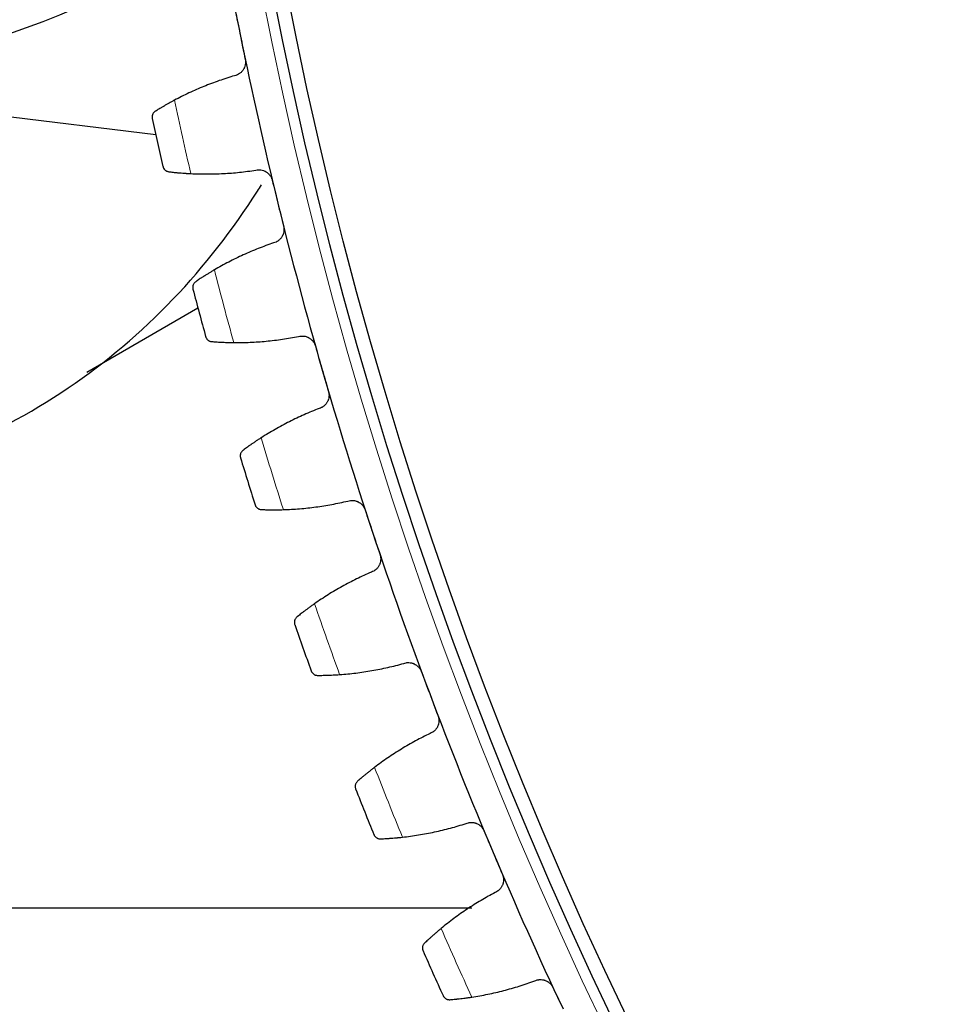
# Model space of a CAD drawing. Header units: inches. Extents: x 0 to 20790, y -12 to 14700.
# Tile 226 of 256: x 9331 to 9463, y 3419 to 3562. Entities that reach past the tile are written whole.
import ezdxf

# ---------------------------------------------------------------- set-up
doc = ezdxf.new("R2010")
doc.units = ezdxf.units.IN
doc.layers.add('1', color=7, linetype='Continuous', true_color=0xffffff)
doc.layers.add('254', color=7, linetype='Continuous', true_color=0xffffff)
doc.styles.add('latin_extended', font='simplex.shx')
doc.dimstyles.get("Standard").update_dxf_attribs({"dimtxt": 0.18, "dimasz": 0.18, "dimexe": 0.18, "dimexo": 0.0625, "dimgap": 0.09, "dimtad": 0, "dimtih": 1, "dimtoh": 1, "dimdec": 4, "dimzin": 0, "dimdsep": 46, "dimtxsty": 'Standard', "dimcen": 0.09, "dimadec": 0, "dimazin": 0, "dimtfac": 1, "dimtdec": 4, "dimtofl": 0, "dimtmove": 0, "dimatfit": 3, "dimfxl": 1, "dimtolj": 1, "dimtzin": 0, "dimarcsym": 0})

# ---------------------------------------------------------------- blocks, each defined once
blk = doc.blocks.new('_U8')
at = {"layer": '254', "color": 3, "linetype": 'Continuous', "lineweight": 13, "transparency": 16777216}
for p, q in [((9936.19, 3683), (8492.69, 3683)), ((8527.69, 3560.5), (8527.69, 2652.5)), ((9936.19, 2530), (8492.69, 2530))]:
    blk.add_line(p, q, dxfattribs=at)
at = {"layer": '254', "color": 3, "transparency": 16777216}
for points in [[(8548.1, 3560.5), (8507.27, 3560.5), (8527.69, 3683)], [(8507.27, 2652.5), (8548.1, 2652.5), (8527.69, 2530)]]:
    blk.add_solid(points, dxfattribs=at)
at = {"layer": 'Defpoints', "color": 0, "transparency": 16777216}
for p in [(9971.19, 3683), (8527.69, 2530), (9971.19, 2530)]:
    blk.add_point(p, dxfattribs=at)
at = {"layer": '254', "color": 2, "lineweight": 13, "transparency": 16777216, "insert": (8343.94, 2807.93), "char_height": 122.5, "attachment_point": 1, "rotation": 90, "style": 'latin_extended'}
blk.add_mtext('\\A1;1153', dxfattribs=at)

msp = doc.modelspace()

# ---------------------------------------------------------------- linework, layer by layer
at = {"layer": '1', "color": 2, "linetype": 'Continuous', "lineweight": 25}
for p, q in [((9286.986, 3553), (9350.277, 3545.282)), ((9340.276, 3510.811), (9356.396, 3520.117)), ((9396.132, 3433), (9296.186, 3433))]:
    msp.add_line(p, q, dxfattribs=at)
at = {"layer": '1', "color": 110, "linetype": 'Continuous', "lineweight": 13}
msp.add_circle((9971.186, 3683), 616.6, dxfattribs=at)
at = {"layer": '1', "color": 2, "linetype": 'Continuous', "lineweight": 25}
for radius in [615, 613]:
    msp.add_circle((9971.186, 3683), radius, dxfattribs=at)
for centre, radius, start, end in [((9287.086, 3683), 130, 81.61313, 296.87062), ((9971.186, 3683), 621, 189.171975, 191.464968), ((9971.186, 3683), 621, 191.464968, 193.757962), ((9971.186, 3683), 636, 192.29054, 192.93239), ((9971.186, 3683), 621, 193.757962, 196.050955), ((9971.186, 3683), 636, 194.583533, 195.225384), ((9971.186, 3683), 621, 196.050955, 198.343949), ((9971.186, 3683), 636, 196.876527, 197.518378), ((9971.186, 3683), 621, 198.343949, 200.636943), ((9971.186, 3683), 636, 199.169521, 199.811371), ((9971.186, 3683), 621, 200.636943, 202.929936), ((9971.186, 3683), 636, 201.462514, 202.104365), ((9971.186, 3683), 621, 202.929936, 205.22293), ((9971.186, 3683), 636, 203.755508, 204.397358)]:
    msp.add_arc(centre, radius, start, end, dxfattribs=at)
at = {"layer": '1', "color": 110, "linetype": 'Continuous', "lineweight": 13}
for start, end in [(192.117104, 193.105826), (194.410098, 195.398819), (196.703092, 197.691813), (198.996085, 199.984806), (201.289079, 202.2778), (203.582073, 204.570794)]:
    msp.add_arc((9971.186, 3683), 632.294, start, end, dxfattribs=at)
at = {"layer": '1', "color": 2, "linetype": 'Continuous', "lineweight": 25}
for points in [[(9361.894, 3562.933), (9362.122, 3561.81), (9362.349, 3560.688), (9362.577, 3559.565)], [(9362.577, 3559.565), (9362.805, 3558.442), (9363.033, 3557.319), (9363.26, 3556.197)], [(9361.715, 3553.843), (9360.957, 3553.62), (9359.457, 3553.137), (9357.252, 3552.3), (9355.089, 3551.353), (9353.678, 3550.647), (9352.979, 3550.275)], [(9355.361, 3539.627), (9356.152, 3539.589), (9357.73, 3539.552), (9360.089, 3539.616), (9362.441, 3539.8), (9364.004, 3540.002), (9364.784, 3540.123)], [(9367.186, 3538.652), (9367.458, 3537.539), (9367.731, 3536.426), (9368.003, 3535.314)], [(9368.003, 3535.314), (9368.276, 3534.201), (9368.548, 3533.088), (9368.82, 3531.975)], [(9367.37, 3529.561), (9366.623, 3529.308), (9365.143, 3528.766), (9362.972, 3527.842), (9360.85, 3526.809), (9359.467, 3526.047), (9358.784, 3525.647)], [(9361.591, 3515.103), (9362.382, 3515.096), (9363.96, 3515.122), (9366.316, 3515.281), (9368.658, 3515.559), (9370.212, 3515.823), (9370.986, 3515.975)], [(9373.445, 3514.602), (9373.761, 3513.501), (9374.078, 3512.4), (9374.395, 3511.299)], [(9374.395, 3511.299), (9374.712, 3510.198), (9375.028, 3509.097), (9375.345, 3507.996)], [(9373.993, 3505.526), (9373.256, 3505.243), (9371.799, 3504.641), (9369.667, 3503.632), (9367.588, 3502.514), (9366.237, 3501.698), (9365.57, 3501.271)], [(9368.796, 3490.848), (9369.587, 3490.873), (9371.163, 3490.962), (9373.51, 3491.215), (9375.84, 3491.586), (9377.382, 3491.912), (9378.15, 3492.095)], [(9380.661, 3490.821), (9381.021, 3489.734), (9381.382, 3488.646), (9381.742, 3487.559)], [(9381.742, 3487.559), (9382.103, 3486.471), (9382.464, 3485.384), (9382.824, 3484.297)], [(9381.572, 3481.774), (9380.846, 3481.462), (9379.415, 3480.803), (9377.325, 3479.709), (9375.292, 3478.509), (9373.975, 3477.639), (9373.326, 3477.186)], [(9376.967, 3466.901), (9377.756, 3466.957), (9379.327, 3467.109), (9381.662, 3467.456), (9383.975, 3467.92), (9385.503, 3468.307), (9386.263, 3468.521)], [(9388.823, 3467.348), (9389.226, 3466.276), (9389.63, 3465.204), (9390.034, 3464.132)], [(9390.034, 3464.132), (9390.438, 3463.06), (9390.842, 3461.988), (9391.245, 3460.916)], [(9390.095, 3458.345), (9389.383, 3458.005), (9387.979, 3457.288), (9385.934, 3456.111), (9383.951, 3454.832), (9382.67, 3453.909), (9382.039, 3453.431)], [(9386.088, 3443.299), (9386.875, 3443.387), (9388.439, 3443.602), (9390.758, 3444.042), (9393.051, 3444.598), (9394.561, 3445.046), (9395.312, 3445.29)], [(9397.917, 3444.221), (9398.364, 3443.166), (9398.81, 3442.111), (9399.256, 3441.056)], [(9399.256, 3441.056), (9399.702, 3440), (9400.149, 3438.945), (9400.595, 3437.89)], [(9399.548, 3435.276), (9398.85, 3434.907), (9397.477, 3434.135), (9395.481, 3432.877), (9393.55, 3431.519), (9392.307, 3430.547), (9391.696, 3430.043)], [(9396.147, 3420.082), (9396.93, 3420.201), (9398.484, 3420.478), (9400.783, 3421.01), (9403.052, 3421.658), (9404.543, 3422.166), (9405.284, 3422.44)], [(9407.93, 3421.476), (9408.418, 3420.439), (9408.906, 3419.403), (9409.394, 3418.367)]]:
    msp.add_open_spline(points, degree=3, dxfattribs=at)
for points, knots in [([(9363.26, 3556.197), (9363.274, 3556.131), (9363.293, 3556), (9363.303, 3555.803), (9363.297, 3555.671), (9363.288, 3555.572), (9363.283, 3555.539), (9363.274, 3555.473), (9363.268, 3555.441), (9363.236, 3555.279), (9363.198, 3555.154), (9363.135, 3555.003), (9363.122, 3554.973), (9363.101, 3554.928), (9363.093, 3554.914), (9363.079, 3554.884), (9363.041, 3554.811), (9362.965, 3554.686), (9362.888, 3554.582), (9362.807, 3554.482), (9362.763, 3554.434), (9362.625, 3554.295), (9362.526, 3554.214), (9362.367, 3554.106), (9362.312, 3554.073), (9362.227, 3554.027), (9362.199, 3554.012), (9362.14, 3553.984), (9362.111, 3553.971), (9361.963, 3553.908), (9361.841, 3553.869), (9361.715, 3553.843)], [0, 0, 0, 0, 0.0625, 0.125, 0.1875, 0.1875, 0.21875, 0.21875, 0.25, 0.25, 0.375, 0.375, 0.40625, 0.40625, 0.421875, 0.421875, 0.4375, 0.5, 0.5625, 0.5625, 0.625, 0.625, 0.75, 0.75, 0.8125, 0.8125, 0.84375, 0.84375, 0.875, 0.875, 1, 1, 1, 1]), ([(9352.979, 3550.275), (9352.833, 3550.198), (9352.69, 3550.121), (9352.412, 3549.968), (9352.139, 3549.818), (9351.88, 3549.671), (9351.69, 3549.562), (9351.627, 3549.527), (9351.535, 3549.473), (9351.504, 3549.455), (9351.444, 3549.42), (9351.414, 3549.403), (9351.266, 3549.316), (9351.039, 3549.183), (9350.833, 3549.059), (9350.636, 3548.94), (9350.543, 3548.883), (9350.433, 3548.815), (9350.412, 3548.802), (9350.369, 3548.776), (9350.307, 3548.737), (9350.248, 3548.7), (9350.21, 3548.677)], [0, 0, 0, 0, 0.125, 0.125, 0.25, 0.375, 0.375, 0.4375, 0.4375, 0.46875, 0.46875, 0.5, 0.5, 0.625, 0.75, 0.75, 0.875, 0.875, 0.90625, 0.90625, 0.9375, 1, 1, 1, 1]), ([(9350.21, 3548.677), (9350.159, 3548.645), (9350.112, 3548.609), (9350.028, 3548.534), (9349.991, 3548.494), (9349.924, 3548.41), (9349.895, 3548.366), (9349.844, 3548.277), (9349.823, 3548.231), (9349.787, 3548.137), (9349.773, 3548.089), (9349.752, 3547.994), (9349.746, 3547.947), (9349.739, 3547.851), (9349.739, 3547.804), (9349.744, 3547.733), (9349.748, 3547.697), (9349.755, 3547.656), (9349.758, 3547.636), (9349.76, 3547.627), (9349.761, 3547.621), (9349.762, 3547.618), (9349.763, 3547.616)], [0, 0, 0, 0, 0.125, 0.125, 0.25, 0.25, 0.375, 0.375, 0.5, 0.5, 0.625, 0.625, 0.75, 0.75, 0.875, 0.875, 0.9375, 0.96875, 0.984375, 0.9921875, 0.9921875, 1, 1, 1, 1]), ([(9351.318, 3540.663), (9351.319, 3540.661), (9351.319, 3540.66), (9351.32, 3540.657), (9351.32, 3540.656), (9351.321, 3540.651), (9351.323, 3540.643), (9351.328, 3540.623), (9351.34, 3540.583), (9351.351, 3540.549), (9351.377, 3540.483), (9351.397, 3540.44), (9351.467, 3540.315), (9351.525, 3540.238), (9351.632, 3540.134), (9351.671, 3540.102), (9351.734, 3540.057), (9351.756, 3540.043), (9351.801, 3540.015), (9351.825, 3540.003), (9351.897, 3539.967), (9351.949, 3539.946), (9352.058, 3539.913), (9352.115, 3539.901), (9352.175, 3539.894)], [0, 0, 0, 0, 0.0039062, 0.0039062, 0.0078125, 0.0078125, 0.015625, 0.03125, 0.0625, 0.125, 0.125, 0.25, 0.25, 0.5, 0.5, 0.625, 0.625, 0.6875, 0.6875, 0.75, 0.75, 0.875, 0.875, 1, 1, 1, 1]), ([(9352.175, 3539.894), (9352.264, 3539.883), (9352.359, 3539.872), (9352.561, 3539.849), (9352.776, 3539.826), (9353.016, 3539.802), (9353.174, 3539.786), (9353.206, 3539.783), (9353.271, 3539.777), (9353.303, 3539.774), (9353.402, 3539.765), (9353.47, 3539.759), (9353.674, 3539.741), (9353.815, 3539.729), (9354.104, 3539.706), (9354.252, 3539.695), (9354.481, 3539.679), (9354.558, 3539.674), (9354.675, 3539.666), (9354.714, 3539.664), (9354.794, 3539.659), (9354.834, 3539.656), (9355.034, 3539.644), (9355.196, 3539.636), (9355.361, 3539.627)], [0, 0, 0, 0, 0.125, 0.125, 0.25, 0.375, 0.375, 0.40625, 0.40625, 0.4375, 0.4375, 0.5, 0.5, 0.625, 0.625, 0.75, 0.75, 0.8125, 0.8125, 0.84375, 0.84375, 0.875, 0.875, 1, 1, 1, 1]), ([(9364.784, 3540.123), (9364.91, 3540.152), (9365.037, 3540.169), (9365.228, 3540.177), (9365.292, 3540.177), (9365.388, 3540.171), (9365.42, 3540.169), (9365.484, 3540.162), (9365.516, 3540.158), (9365.676, 3540.133), (9365.8, 3540.101), (9365.981, 3540.036), (9366.041, 3540.011), (9366.13, 3539.969), (9366.159, 3539.954), (9366.216, 3539.924), (9366.245, 3539.908), (9366.384, 3539.824), (9366.488, 3539.747), (9366.609, 3539.637), (9366.633, 3539.614), (9366.68, 3539.568), (9366.703, 3539.544), (9366.769, 3539.47), (9366.811, 3539.419), (9366.928, 3539.261), (9366.996, 3539.149), (9367.067, 3538.998), (9367.08, 3538.967), (9367.106, 3538.906), (9367.117, 3538.875), (9367.151, 3538.781), (9367.17, 3538.717), (9367.186, 3538.652)], [0, 0, 0, 0, 0.125, 0.125, 0.1875, 0.1875, 0.21875, 0.21875, 0.25, 0.25, 0.375, 0.375, 0.4375, 0.4375, 0.46875, 0.46875, 0.5, 0.5, 0.625, 0.625, 0.65625, 0.65625, 0.6875, 0.6875, 0.75, 0.75, 0.875, 0.875, 0.90625, 0.90625, 0.9375, 0.9375, 1, 1, 1, 1]), ([(9281.186, 3492.001), (9287.725, 3491.977), (9300.758, 3493.13), (9320.056, 3498.442), (9337.908, 3507.86), (9353.273, 3520.909), (9361.679, 3531.765), (9365.429, 3537.686), (9365.618, 3537.987)], [0, 0, 0, 0, 0.1928394, 0.3920096, 0.5925281, 0.7909878, 0.989384, 1, 1, 1, 1]), ([(9368.82, 3531.975), (9368.836, 3531.91), (9368.861, 3531.78), (9368.879, 3531.584), (9368.878, 3531.452), (9368.873, 3531.352), (9368.87, 3531.319), (9368.863, 3531.253), (9368.858, 3531.22), (9368.833, 3531.058), (9368.8, 3530.931), (9368.743, 3530.778), (9368.731, 3530.747), (9368.712, 3530.702), (9368.705, 3530.687), (9368.691, 3530.657), (9368.657, 3530.582), (9368.586, 3530.454), (9368.514, 3530.347), (9368.436, 3530.244), (9368.394, 3530.194), (9368.262, 3530.05), (9368.166, 3529.965), (9368.011, 3529.851), (9367.958, 3529.815), (9367.875, 3529.766), (9367.847, 3529.75), (9367.79, 3529.72), (9367.761, 3529.705), (9367.616, 3529.637), (9367.495, 3529.593), (9367.37, 3529.561)], [0, 0, 0, 0, 0.0625, 0.125, 0.1875, 0.1875, 0.21875, 0.21875, 0.25, 0.25, 0.375, 0.375, 0.40625, 0.40625, 0.421875, 0.421875, 0.4375, 0.5, 0.5625, 0.5625, 0.625, 0.625, 0.75, 0.75, 0.8125, 0.8125, 0.84375, 0.84375, 0.875, 0.875, 1, 1, 1, 1]), ([(9358.784, 3525.647), (9358.642, 3525.564), (9358.502, 3525.481), (9358.23, 3525.318), (9357.964, 3525.157), (9357.71, 3525), (9357.525, 3524.884), (9357.464, 3524.845), (9357.373, 3524.788), (9357.343, 3524.769), (9357.284, 3524.731), (9357.255, 3524.713), (9357.111, 3524.621), (9356.89, 3524.478), (9356.688, 3524.346), (9356.497, 3524.219), (9356.406, 3524.159), (9356.299, 3524.087), (9356.278, 3524.072), (9356.237, 3524.045), (9356.176, 3524.003), (9356.118, 3523.964), (9356.082, 3523.939)], [0, 0, 0, 0, 0.125, 0.125, 0.25, 0.375, 0.375, 0.4375, 0.4375, 0.46875, 0.46875, 0.5, 0.5, 0.625, 0.75, 0.75, 0.875, 0.875, 0.90625, 0.90625, 0.9375, 1, 1, 1, 1]), ([(9356.082, 3523.939), (9356.032, 3523.905), (9355.987, 3523.868), (9355.906, 3523.789), (9355.87, 3523.748), (9355.807, 3523.661), (9355.779, 3523.617), (9355.732, 3523.525), (9355.712, 3523.478), (9355.681, 3523.383), (9355.668, 3523.335), (9355.651, 3523.239), (9355.647, 3523.191), (9355.644, 3523.096), (9355.646, 3523.048), (9355.654, 3522.977), (9355.659, 3522.942), (9355.667, 3522.901), (9355.672, 3522.881), (9355.674, 3522.873), (9355.675, 3522.867), (9355.676, 3522.864), (9355.677, 3522.861)], [0, 0, 0, 0, 0.125, 0.125, 0.25, 0.25, 0.375, 0.375, 0.5, 0.5, 0.625, 0.625, 0.75, 0.75, 0.875, 0.875, 0.9375, 0.96875, 0.984375, 0.9921875, 0.9921875, 1, 1, 1, 1]), ([(9357.509, 3515.976), (9357.51, 3515.975), (9357.51, 3515.973), (9357.511, 3515.97), (9357.511, 3515.969), (9357.513, 3515.965), (9357.515, 3515.956), (9357.521, 3515.936), (9357.534, 3515.897), (9357.547, 3515.864), (9357.575, 3515.799), (9357.597, 3515.756), (9357.672, 3515.635), (9357.733, 3515.56), (9357.844, 3515.461), (9357.884, 3515.43), (9357.949, 3515.387), (9357.971, 3515.374), (9358.018, 3515.349), (9358.042, 3515.337), (9358.116, 3515.304), (9358.168, 3515.285), (9358.278, 3515.256), (9358.336, 3515.246), (9358.397, 3515.242)], [0, 0, 0, 0, 0.0039062, 0.0039062, 0.0078125, 0.0078125, 0.015625, 0.03125, 0.0625, 0.125, 0.125, 0.25, 0.25, 0.5, 0.5, 0.625, 0.625, 0.6875, 0.6875, 0.75, 0.75, 0.875, 0.875, 1, 1, 1, 1]), ([(9358.397, 3515.242), (9358.485, 3515.235), (9358.581, 3515.228), (9358.784, 3515.213), (9359, 3515.198), (9359.24, 3515.184), (9359.399, 3515.175), (9359.431, 3515.173), (9359.496, 3515.169), (9359.528, 3515.168), (9359.628, 3515.162), (9359.695, 3515.159), (9359.9, 3515.149), (9360.041, 3515.143), (9360.331, 3515.131), (9360.48, 3515.126), (9360.709, 3515.12), (9360.786, 3515.117), (9360.903, 3515.115), (9360.943, 3515.114), (9361.022, 3515.112), (9361.062, 3515.111), (9361.263, 3515.107), (9361.425, 3515.105), (9361.591, 3515.103)], [0, 0, 0, 0, 0.125, 0.125, 0.25, 0.375, 0.375, 0.40625, 0.40625, 0.4375, 0.4375, 0.5, 0.5, 0.625, 0.625, 0.75, 0.75, 0.8125, 0.8125, 0.84375, 0.84375, 0.875, 0.875, 1, 1, 1, 1]), ([(9370.986, 3515.975), (9371.111, 3516.01), (9371.237, 3516.032), (9371.427, 3516.047), (9371.491, 3516.049), (9371.587, 3516.048), (9371.619, 3516.046), (9371.684, 3516.042), (9371.716, 3516.039), (9371.876, 3516.021), (9372.002, 3515.995), (9372.186, 3515.936), (9372.247, 3515.914), (9372.337, 3515.876), (9372.367, 3515.862), (9372.425, 3515.834), (9372.454, 3515.819), (9372.597, 3515.741), (9372.704, 3515.668), (9372.829, 3515.563), (9372.854, 3515.541), (9372.903, 3515.497), (9372.926, 3515.473), (9372.996, 3515.403), (9373.04, 3515.354), (9373.163, 3515.2), (9373.235, 3515.09), (9373.312, 3514.943), (9373.327, 3514.913), (9373.354, 3514.852), (9373.368, 3514.822), (9373.405, 3514.729), (9373.426, 3514.666), (9373.445, 3514.602)], [0, 0, 0, 0, 0.125, 0.125, 0.1875, 0.1875, 0.21875, 0.21875, 0.25, 0.25, 0.375, 0.375, 0.4375, 0.4375, 0.46875, 0.46875, 0.5, 0.5, 0.625, 0.625, 0.65625, 0.65625, 0.6875, 0.6875, 0.75, 0.75, 0.875, 0.875, 0.90625, 0.90625, 0.9375, 0.9375, 1, 1, 1, 1]), ([(9375.345, 3507.996), (9375.364, 3507.932), (9375.394, 3507.803), (9375.42, 3507.607), (9375.424, 3507.475), (9375.422, 3507.375), (9375.421, 3507.342), (9375.416, 3507.276), (9375.413, 3507.243), (9375.394, 3507.08), (9375.366, 3506.952), (9375.316, 3506.796), (9375.305, 3506.765), (9375.288, 3506.719), (9375.281, 3506.703), (9375.269, 3506.673), (9375.237, 3506.597), (9375.172, 3506.466), (9375.104, 3506.357), (9375.03, 3506.25), (9374.99, 3506.199), (9374.864, 3506.05), (9374.772, 3505.96), (9374.622, 3505.841), (9374.57, 3505.803), (9374.489, 3505.75), (9374.462, 3505.733), (9374.406, 3505.701), (9374.378, 3505.685), (9374.235, 3505.611), (9374.117, 3505.563), (9373.993, 3505.526)], [0, 0, 0, 0, 0.0625, 0.125, 0.1875, 0.1875, 0.21875, 0.21875, 0.25, 0.25, 0.375, 0.375, 0.40625, 0.40625, 0.421875, 0.421875, 0.4375, 0.5, 0.5625, 0.5625, 0.625, 0.625, 0.75, 0.75, 0.8125, 0.8125, 0.84375, 0.84375, 0.875, 0.875, 1, 1, 1, 1]), ([(9365.57, 3501.271), (9365.431, 3501.182), (9365.295, 3501.094), (9365.029, 3500.92), (9364.77, 3500.748), (9364.523, 3500.581), (9364.342, 3500.458), (9364.283, 3500.417), (9364.195, 3500.356), (9364.166, 3500.336), (9364.108, 3500.296), (9364.08, 3500.276), (9363.939, 3500.178), (9363.724, 3500.027), (9363.528, 3499.887), (9363.342, 3499.753), (9363.254, 3499.689), (9363.15, 3499.613), (9363.129, 3499.597), (9363.089, 3499.568), (9363.03, 3499.524), (9362.974, 3499.483), (9362.938, 3499.457)], [0, 0, 0, 0, 0.125, 0.125, 0.25, 0.375, 0.375, 0.4375, 0.4375, 0.46875, 0.46875, 0.5, 0.5, 0.625, 0.75, 0.75, 0.875, 0.875, 0.90625, 0.90625, 0.9375, 1, 1, 1, 1]), ([(9362.938, 3499.457), (9362.889, 3499.421), (9362.846, 3499.381), (9362.768, 3499.299), (9362.734, 3499.257), (9362.675, 3499.168), (9362.649, 3499.122), (9362.605, 3499.029), (9362.588, 3498.981), (9362.56, 3498.885), (9362.549, 3498.836), (9362.536, 3498.74), (9362.533, 3498.692), (9362.534, 3498.596), (9362.538, 3498.548), (9362.549, 3498.478), (9362.556, 3498.443), (9362.566, 3498.403), (9362.571, 3498.383), (9362.573, 3498.374), (9362.575, 3498.369), (9362.576, 3498.366), (9362.577, 3498.363)], [0, 0, 0, 0, 0.125, 0.125, 0.25, 0.25, 0.375, 0.375, 0.5, 0.5, 0.625, 0.625, 0.75, 0.75, 0.875, 0.875, 0.9375, 0.96875, 0.984375, 0.9921875, 0.9921875, 1, 1, 1, 1]), ([(9378.15, 3492.095), (9378.273, 3492.135), (9378.397, 3492.162), (9378.587, 3492.185), (9378.651, 3492.189), (9378.747, 3492.192), (9378.779, 3492.192), (9378.844, 3492.19), (9378.876, 3492.189), (9379.037, 3492.177), (9379.164, 3492.155), (9379.35, 3492.104), (9379.411, 3492.084), (9379.503, 3492.05), (9379.533, 3492.037), (9379.593, 3492.011), (9379.622, 3491.997), (9379.768, 3491.925), (9379.878, 3491.857), (9380.008, 3491.757), (9380.033, 3491.736), (9380.083, 3491.694), (9380.108, 3491.671), (9380.18, 3491.604), (9380.226, 3491.556), (9380.355, 3491.408), (9380.432, 3491.301), (9380.515, 3491.157), (9380.53, 3491.127), (9380.561, 3491.068), (9380.575, 3491.038), (9380.616, 3490.947), (9380.64, 3490.884), (9380.661, 3490.821)], [0, 0, 0, 0, 0.125, 0.125, 0.1875, 0.1875, 0.21875, 0.21875, 0.25, 0.25, 0.375, 0.375, 0.4375, 0.4375, 0.46875, 0.46875, 0.5, 0.5, 0.625, 0.625, 0.65625, 0.65625, 0.6875, 0.6875, 0.75, 0.75, 0.875, 0.875, 0.90625, 0.90625, 0.9375, 0.9375, 1, 1, 1, 1]), ([(9364.683, 3491.557), (9364.684, 3491.556), (9364.684, 3491.554), (9364.685, 3491.551), (9364.686, 3491.55), (9364.687, 3491.546), (9364.69, 3491.537), (9364.697, 3491.518), (9364.711, 3491.479), (9364.725, 3491.446), (9364.756, 3491.382), (9364.78, 3491.341), (9364.859, 3491.222), (9364.924, 3491.15), (9365.039, 3491.055), (9365.08, 3491.026), (9365.146, 3490.986), (9365.169, 3490.974), (9365.216, 3490.95), (9365.241, 3490.939), (9365.316, 3490.909), (9365.369, 3490.893), (9365.48, 3490.869), (9365.539, 3490.861), (9365.599, 3490.859)], [0, 0, 0, 0, 0.0039063, 0.0039063, 0.0078125, 0.0078125, 0.015625, 0.03125, 0.0625, 0.125, 0.125, 0.25, 0.25, 0.5, 0.5, 0.625, 0.625, 0.6875, 0.6875, 0.75, 0.75, 0.875, 0.875, 1, 1, 1, 1]), ([(9365.599, 3490.859), (9365.688, 3490.855), (9365.784, 3490.852), (9365.987, 3490.846), (9366.204, 3490.839), (9366.445, 3490.834), (9366.603, 3490.832), (9366.635, 3490.831), (9366.7, 3490.83), (9366.733, 3490.83), (9366.833, 3490.828), (9366.9, 3490.828), (9367.106, 3490.826), (9367.247, 3490.826), (9367.536, 3490.826), (9367.685, 3490.827), (9367.914, 3490.829), (9367.992, 3490.83), (9368.109, 3490.832), (9368.149, 3490.832), (9368.228, 3490.834), (9368.268, 3490.835), (9368.468, 3490.839), (9368.631, 3490.843), (9368.796, 3490.848)], [0, 0, 0, 0, 0.125, 0.125, 0.25, 0.375, 0.375, 0.40625, 0.40625, 0.4375, 0.4375, 0.5, 0.5, 0.625, 0.625, 0.75, 0.75, 0.8125, 0.8125, 0.84375, 0.84375, 0.875, 0.875, 1, 1, 1, 1]), ([(9382.824, 3484.297), (9382.845, 3484.233), (9382.88, 3484.105), (9382.914, 3483.911), (9382.924, 3483.779), (9382.926, 3483.68), (9382.926, 3483.646), (9382.924, 3483.58), (9382.922, 3483.547), (9382.91, 3483.383), (9382.887, 3483.254), (9382.843, 3483.097), (9382.833, 3483.065), (9382.818, 3483.018), (9382.812, 3483.003), (9382.801, 3482.972), (9382.772, 3482.895), (9382.712, 3482.761), (9382.648, 3482.649), (9382.579, 3482.54), (9382.542, 3482.487), (9382.421, 3482.333), (9382.333, 3482.24), (9382.188, 3482.114), (9382.137, 3482.075), (9382.059, 3482.019), (9382.032, 3482.001), (9381.977, 3481.966), (9381.95, 3481.949), (9381.811, 3481.869), (9381.694, 3481.816), (9381.572, 3481.774)], [0, 0, 0, 0, 0.0625, 0.125, 0.1875, 0.1875, 0.21875, 0.21875, 0.25, 0.25, 0.375, 0.375, 0.40625, 0.40625, 0.421875, 0.421875, 0.4375, 0.5, 0.5625, 0.5625, 0.625, 0.625, 0.75, 0.75, 0.8125, 0.8125, 0.84375, 0.84375, 0.875, 0.875, 1, 1, 1, 1]), ([(9373.326, 3477.186), (9373.191, 3477.092), (9373.058, 3476.998), (9372.8, 3476.814), (9372.547, 3476.632), (9372.307, 3476.455), (9372.132, 3476.324), (9372.074, 3476.281), (9371.988, 3476.217), (9371.96, 3476.196), (9371.904, 3476.154), (9371.876, 3476.133), (9371.74, 3476.029), (9371.531, 3475.869), (9371.341, 3475.721), (9371.16, 3475.58), (9371.075, 3475.512), (9370.974, 3475.432), (9370.954, 3475.416), (9370.915, 3475.385), (9370.858, 3475.339), (9370.803, 3475.296), (9370.769, 3475.268)], [0, 0, 0, 0, 0.125, 0.125, 0.25, 0.375, 0.375, 0.4375, 0.4375, 0.46875, 0.46875, 0.5, 0.5, 0.625, 0.75, 0.75, 0.875, 0.875, 0.90625, 0.90625, 0.9375, 1, 1, 1, 1]), ([(9370.769, 3475.268), (9370.721, 3475.23), (9370.68, 3475.189), (9370.605, 3475.104), (9370.573, 3475.06), (9370.517, 3474.969), (9370.493, 3474.922), (9370.453, 3474.827), (9370.438, 3474.779), (9370.413, 3474.681), (9370.405, 3474.632), (9370.396, 3474.535), (9370.395, 3474.487), (9370.4, 3474.392), (9370.405, 3474.344), (9370.419, 3474.275), (9370.427, 3474.24), (9370.438, 3474.2), (9370.445, 3474.18), (9370.448, 3474.172), (9370.449, 3474.166), (9370.45, 3474.163), (9370.451, 3474.161)], [0, 0, 0, 0, 0.125, 0.125, 0.25, 0.25, 0.375, 0.375, 0.5, 0.5, 0.625, 0.625, 0.75, 0.75, 0.875, 0.875, 0.9375, 0.96875, 0.984375, 0.9921875, 0.9921875, 1, 1, 1, 1]), ([(9386.263, 3468.521), (9386.384, 3468.565), (9386.507, 3468.598), (9386.696, 3468.628), (9386.76, 3468.635), (9386.856, 3468.641), (9386.888, 3468.643), (9386.952, 3468.644), (9386.985, 3468.643), (9387.146, 3468.638), (9387.273, 3468.621), (9387.461, 3468.578), (9387.524, 3468.561), (9387.616, 3468.53), (9387.647, 3468.518), (9387.708, 3468.495), (9387.738, 3468.482), (9387.886, 3468.416), (9387.999, 3468.352), (9388.133, 3468.257), (9388.159, 3468.238), (9388.211, 3468.197), (9388.236, 3468.176), (9388.311, 3468.111), (9388.359, 3468.065), (9388.494, 3467.923), (9388.575, 3467.819), (9388.663, 3467.678), (9388.68, 3467.649), (9388.713, 3467.591), (9388.728, 3467.561), (9388.773, 3467.472), (9388.799, 3467.411), (9388.823, 3467.348)], [0, 0, 0, 0, 0.125, 0.125, 0.1875, 0.1875, 0.21875, 0.21875, 0.25, 0.25, 0.375, 0.375, 0.4375, 0.4375, 0.46875, 0.46875, 0.5, 0.5, 0.625, 0.625, 0.65625, 0.65625, 0.6875, 0.6875, 0.75, 0.75, 0.875, 0.875, 0.90625, 0.90625, 0.9375, 0.9375, 1, 1, 1, 1]), ([(9372.829, 3467.444), (9372.829, 3467.443), (9372.83, 3467.442), (9372.831, 3467.439), (9372.831, 3467.437), (9372.833, 3467.433), (9372.836, 3467.425), (9372.843, 3467.405), (9372.859, 3467.367), (9372.875, 3467.335), (9372.908, 3467.273), (9372.933, 3467.232), (9373.018, 3467.117), (9373.085, 3467.047), (9373.204, 3466.957), (9373.246, 3466.93), (9373.314, 3466.893), (9373.337, 3466.881), (9373.385, 3466.859), (9373.41, 3466.849), (9373.487, 3466.822), (9373.541, 3466.808), (9373.653, 3466.788), (9373.711, 3466.783), (9373.772, 3466.783)], [0, 0, 0, 0, 0.0039062, 0.0039062, 0.0078125, 0.0078125, 0.015625, 0.03125, 0.0625, 0.125, 0.125, 0.25, 0.25, 0.5, 0.5, 0.625, 0.625, 0.6875, 0.6875, 0.75, 0.75, 0.875, 0.875, 1, 1, 1, 1]), ([(9373.772, 3466.783), (9373.861, 3466.783), (9373.956, 3466.784), (9374.16, 3466.786), (9374.376, 3466.788), (9374.617, 3466.793), (9374.776, 3466.796), (9374.808, 3466.797), (9374.873, 3466.799), (9374.906, 3466.8), (9375.005, 3466.802), (9375.073, 3466.804), (9375.278, 3466.811), (9375.419, 3466.816), (9375.709, 3466.828), (9375.857, 3466.835), (9376.086, 3466.846), (9376.163, 3466.85), (9376.281, 3466.857), (9376.32, 3466.859), (9376.399, 3466.864), (9376.439, 3466.866), (9376.639, 3466.878), (9376.802, 3466.889), (9376.967, 3466.901)], [0, 0, 0, 0, 0.125, 0.125, 0.25, 0.375, 0.375, 0.40625, 0.40625, 0.4375, 0.4375, 0.5, 0.5, 0.625, 0.625, 0.75, 0.75, 0.8125, 0.8125, 0.84375, 0.84375, 0.875, 0.875, 1, 1, 1, 1]), ([(9391.245, 3460.916), (9391.269, 3460.853), (9391.309, 3460.727), (9391.351, 3460.534), (9391.365, 3460.403), (9391.372, 3460.303), (9391.373, 3460.27), (9391.374, 3460.204), (9391.373, 3460.171), (9391.367, 3460.006), (9391.35, 3459.877), (9391.312, 3459.717), (9391.304, 3459.685), (9391.29, 3459.638), (9391.285, 3459.622), (9391.275, 3459.591), (9391.249, 3459.513), (9391.195, 3459.377), (9391.136, 3459.262), (9391.071, 3459.151), (9391.035, 3459.096), (9390.921, 3458.937), (9390.836, 3458.841), (9390.696, 3458.709), (9390.648, 3458.668), (9390.571, 3458.609), (9390.545, 3458.59), (9390.493, 3458.553), (9390.466, 3458.535), (9390.33, 3458.449), (9390.215, 3458.392), (9390.095, 3458.345)], [0, 0, 0, 0, 0.0625, 0.125, 0.1875, 0.1875, 0.21875, 0.21875, 0.25, 0.25, 0.375, 0.375, 0.40625, 0.40625, 0.421875, 0.421875, 0.4375, 0.5, 0.5625, 0.5625, 0.625, 0.625, 0.75, 0.75, 0.8125, 0.8125, 0.84375, 0.84375, 0.875, 0.875, 1, 1, 1, 1]), ([(9382.039, 3453.431), (9381.908, 3453.331), (9381.779, 3453.232), (9381.528, 3453.038), (9381.283, 3452.846), (9381.05, 3452.659), (9380.88, 3452.522), (9380.824, 3452.476), (9380.741, 3452.409), (9380.714, 3452.387), (9380.66, 3452.342), (9380.633, 3452.32), (9380.501, 3452.211), (9380.298, 3452.043), (9380.114, 3451.888), (9379.939, 3451.739), (9379.857, 3451.668), (9379.759, 3451.584), (9379.74, 3451.567), (9379.702, 3451.535), (9379.647, 3451.487), (9379.594, 3451.441), (9379.561, 3451.412)], [0, 0, 0, 0, 0.125, 0.125, 0.25, 0.375, 0.375, 0.4375, 0.4375, 0.46875, 0.46875, 0.5, 0.5, 0.625, 0.75, 0.75, 0.875, 0.875, 0.90625, 0.90625, 0.9375, 1, 1, 1, 1]), ([(9379.561, 3451.412), (9379.515, 3451.372), (9379.475, 3451.329), (9379.404, 3451.241), (9379.374, 3451.196), (9379.321, 3451.103), (9379.299, 3451.055), (9379.263, 3450.959), (9379.249, 3450.91), (9379.229, 3450.811), (9379.223, 3450.762), (9379.218, 3450.665), (9379.218, 3450.617), (9379.227, 3450.521), (9379.235, 3450.475), (9379.251, 3450.405), (9379.26, 3450.371), (9379.274, 3450.332), (9379.281, 3450.312), (9379.284, 3450.304), (9379.286, 3450.298), (9379.287, 3450.295), (9379.288, 3450.293)], [0, 0, 0, 0, 0.125, 0.125, 0.25, 0.25, 0.375, 0.375, 0.5, 0.5, 0.625, 0.625, 0.75, 0.75, 0.875, 0.875, 0.9375, 0.96875, 0.984375, 0.9921875, 0.9921875, 1, 1, 1, 1]), ([(9395.312, 3445.29), (9395.431, 3445.339), (9395.554, 3445.376), (9395.741, 3445.414), (9395.804, 3445.424), (9395.9, 3445.434), (9395.932, 3445.437), (9395.997, 3445.44), (9396.029, 3445.441), (9396.19, 3445.442), (9396.318, 3445.431), (9396.508, 3445.395), (9396.571, 3445.38), (9396.665, 3445.353), (9396.696, 3445.343), (9396.757, 3445.322), (9396.788, 3445.31), (9396.939, 3445.25), (9397.054, 3445.19), (9397.191, 3445.101), (9397.218, 3445.083), (9397.272, 3445.044), (9397.298, 3445.024), (9397.376, 3444.962), (9397.425, 3444.919), (9397.566, 3444.781), (9397.65, 3444.681), (9397.744, 3444.544), (9397.763, 3444.516), (9397.798, 3444.459), (9397.814, 3444.43), (9397.862, 3444.342), (9397.891, 3444.282), (9397.917, 3444.221)], [0, 0, 0, 0, 0.125, 0.125, 0.1875, 0.1875, 0.21875, 0.21875, 0.25, 0.25, 0.375, 0.375, 0.4375, 0.4375, 0.46875, 0.46875, 0.5, 0.5, 0.625, 0.625, 0.65625, 0.65625, 0.6875, 0.6875, 0.75, 0.75, 0.875, 0.875, 0.90625, 0.90625, 0.9375, 0.9375, 1, 1, 1, 1]), ([(9381.932, 3443.677), (9381.933, 3443.675), (9381.933, 3443.674), (9381.934, 3443.671), (9381.935, 3443.67), (9381.936, 3443.666), (9381.94, 3443.658), (9381.948, 3443.639), (9381.966, 3443.601), (9382.005, 3443.528), (9382.045, 3443.469), (9382.134, 3443.357), (9382.204, 3443.29), (9382.326, 3443.205), (9382.37, 3443.179), (9382.439, 3443.145), (9382.463, 3443.134), (9382.512, 3443.115), (9382.537, 3443.106), (9382.615, 3443.082), (9382.669, 3443.07), (9382.782, 3443.054), (9382.84, 3443.051), (9382.901, 3443.054)], [0, 0, 0, 0, 0.0039062, 0.0039062, 0.0078125, 0.0078125, 0.015625, 0.03125, 0.0625, 0.125, 0.25, 0.25, 0.5, 0.5, 0.625, 0.625, 0.6875, 0.6875, 0.75, 0.75, 0.875, 0.875, 1, 1, 1, 1]), ([(9382.901, 3443.054), (9382.99, 3443.058), (9383.085, 3443.062), (9383.289, 3443.072), (9383.505, 3443.083), (9383.745, 3443.097), (9383.904, 3443.107), (9383.936, 3443.109), (9384, 3443.114), (9384.033, 3443.116), (9384.133, 3443.123), (9384.2, 3443.127), (9384.405, 3443.142), (9384.545, 3443.153), (9384.834, 3443.176), (9384.983, 3443.189), (9385.211, 3443.21), (9385.288, 3443.217), (9385.405, 3443.228), (9385.444, 3443.232), (9385.523, 3443.24), (9385.563, 3443.243), (9385.762, 3443.264), (9385.924, 3443.281), (9386.088, 3443.299)], [0, 0, 0, 0, 0.125, 0.125, 0.25, 0.375, 0.375, 0.40625, 0.40625, 0.4375, 0.4375, 0.5, 0.5, 0.625, 0.625, 0.75, 0.75, 0.8125, 0.8125, 0.84375, 0.84375, 0.875, 0.875, 1, 1, 1, 1]), ([(9400.595, 3437.89), (9400.621, 3437.829), (9400.667, 3437.704), (9400.716, 3437.513), (9400.736, 3437.382), (9400.746, 3437.284), (9400.749, 3437.25), (9400.752, 3437.184), (9400.753, 3437.151), (9400.754, 3436.986), (9400.741, 3436.856), (9400.71, 3436.695), (9400.703, 3436.663), (9400.691, 3436.615), (9400.687, 3436.6), (9400.678, 3436.568), (9400.655, 3436.489), (9400.607, 3436.351), (9400.552, 3436.234), (9400.491, 3436.12), (9400.458, 3436.064), (9400.351, 3435.901), (9400.27, 3435.801), (9400.135, 3435.664), (9400.088, 3435.62), (9400.014, 3435.558), (9399.989, 3435.538), (9399.938, 3435.499), (9399.911, 3435.48), (9399.779, 3435.389), (9399.667, 3435.327), (9399.548, 3435.276)], [0, 0, 0, 0, 0.0625, 0.125, 0.1875, 0.1875, 0.21875, 0.21875, 0.25, 0.25, 0.375, 0.375, 0.40625, 0.40625, 0.421875, 0.421875, 0.4375, 0.5, 0.5625, 0.5625, 0.625, 0.625, 0.75, 0.75, 0.8125, 0.8125, 0.84375, 0.84375, 0.875, 0.875, 1, 1, 1, 1]), ([(9391.696, 3430.043), (9391.568, 3429.938), (9391.444, 3429.834), (9391.201, 3429.63), (9390.964, 3429.428), (9390.739, 3429.233), (9390.574, 3429.089), (9390.52, 3429.041), (9390.44, 3428.97), (9390.413, 3428.947), (9390.361, 3428.9), (9390.335, 3428.877), (9390.207, 3428.763), (9390.012, 3428.587), (9389.834, 3428.424), (9389.666, 3428.269), (9389.586, 3428.195), (9389.492, 3428.107), (9389.473, 3428.089), (9389.437, 3428.055), (9389.383, 3428.005), (9389.333, 3427.957), (9389.3, 3427.927)], [0, 0, 0, 0, 0.125, 0.125, 0.25, 0.375, 0.375, 0.4375, 0.4375, 0.46875, 0.46875, 0.5, 0.5, 0.625, 0.75, 0.75, 0.875, 0.875, 0.90625, 0.90625, 0.9375, 1, 1, 1, 1]), ([(9389.3, 3427.927), (9389.256, 3427.885), (9389.218, 3427.841), (9389.151, 3427.75), (9389.122, 3427.703), (9389.073, 3427.608), (9389.053, 3427.56), (9389.021, 3427.462), (9389.009, 3427.412), (9388.993, 3427.313), (9388.989, 3427.264), (9388.987, 3427.167), (9388.99, 3427.118), (9389.002, 3427.024), (9389.012, 3426.977), (9389.031, 3426.908), (9389.042, 3426.875), (9389.056, 3426.836), (9389.064, 3426.817), (9389.068, 3426.808), (9389.07, 3426.803), (9389.071, 3426.8), (9389.072, 3426.797)], [0, 0, 0, 0, 0.125, 0.125, 0.25, 0.25, 0.375, 0.375, 0.5, 0.5, 0.625, 0.625, 0.75, 0.75, 0.875, 0.875, 0.9375, 0.96875, 0.984375, 0.9921875, 0.9921875, 1, 1, 1, 1]), ([(9405.284, 3422.44), (9405.401, 3422.494), (9405.522, 3422.536), (9405.707, 3422.581), (9405.77, 3422.593), (9405.865, 3422.607), (9405.897, 3422.611), (9405.962, 3422.617), (9405.994, 3422.62), (9406.155, 3422.627), (9406.283, 3422.621), (9406.474, 3422.593), (9406.538, 3422.58), (9406.633, 3422.557), (9406.664, 3422.548), (9406.727, 3422.529), (9406.758, 3422.519), (9406.911, 3422.465), (9407.028, 3422.41), (9407.169, 3422.327), (9407.197, 3422.309), (9407.252, 3422.273), (9407.279, 3422.254), (9407.359, 3422.195), (9407.41, 3422.154), (9407.556, 3422.022), (9407.645, 3421.925), (9407.744, 3421.791), (9407.763, 3421.764), (9407.801, 3421.709), (9407.818, 3421.681), (9407.87, 3421.595), (9407.901, 3421.536), (9407.93, 3421.476)], [0, 0, 0, 0, 0.125, 0.125, 0.1875, 0.1875, 0.21875, 0.21875, 0.25, 0.25, 0.375, 0.375, 0.4375, 0.4375, 0.46875, 0.46875, 0.5, 0.5, 0.625, 0.625, 0.65625, 0.65625, 0.6875, 0.6875, 0.75, 0.75, 0.875, 0.875, 0.90625, 0.90625, 0.9375, 0.9375, 1, 1, 1, 1]), ([(9391.979, 3420.293), (9391.98, 3420.291), (9391.98, 3420.29), (9391.981, 3420.287), (9391.982, 3420.286), (9391.984, 3420.282), (9391.988, 3420.274), (9391.997, 3420.255), (9392.016, 3420.218), (9392.058, 3420.147), (9392.101, 3420.09), (9392.194, 3419.981), (9392.267, 3419.917), (9392.392, 3419.837), (9392.436, 3419.813), (9392.507, 3419.782), (9392.531, 3419.772), (9392.581, 3419.754), (9392.607, 3419.746), (9392.685, 3419.725), (9392.74, 3419.715), (9392.853, 3419.705), (9392.911, 3419.704), (9392.972, 3419.709)], [0, 0, 0, 0, 0.0039062, 0.0039062, 0.0078125, 0.0078125, 0.015625, 0.03125, 0.0625, 0.125, 0.25, 0.25, 0.5, 0.5, 0.625, 0.625, 0.6875, 0.6875, 0.75, 0.75, 0.875, 0.875, 1, 1, 1, 1]), ([(9392.972, 3419.709), (9393.061, 3419.716), (9393.156, 3419.725), (9393.359, 3419.743), (9393.574, 3419.762), (9393.814, 3419.786), (9393.972, 3419.803), (9394.004, 3419.806), (9394.068, 3419.813), (9394.101, 3419.816), (9394.2, 3419.827), (9394.267, 3419.834), (9394.471, 3419.857), (9394.611, 3419.874), (9394.899, 3419.908), (9395.047, 3419.927), (9395.274, 3419.957), (9395.351, 3419.967), (9395.467, 3419.983), (9395.506, 3419.988), (9395.585, 3419.999), (9395.624, 3420.005), (9395.823, 3420.033), (9395.984, 3420.057), (9396.147, 3420.082)], [0, 0, 0, 0, 0.125, 0.125, 0.25, 0.375, 0.375, 0.40625, 0.40625, 0.4375, 0.4375, 0.5, 0.5, 0.625, 0.625, 0.75, 0.75, 0.8125, 0.8125, 0.84375, 0.84375, 0.875, 0.875, 1, 1, 1, 1])]:
    msp.add_open_spline(points, degree=3, knots=knots, dxfattribs=at)

# ---------------------------------------------------------------- dimensions: what is measured, and where the dimension line sits
at = {"layer": '254', "color": 2, "linetype": 'Continuous', "lineweight": 13}
dim = msp.add_linear_dim(base=(8527.686, 2530), p1=(9971.186, 3683), p2=(9971.186, 2530), angle=90, dimstyle='Standard', override={"dimscale": 35, "dimtxt": 3.5, "dimasz": 3.5, "dimexe": 1, "dimexo": 1, "dimgap": 1.75, "dimtad": 1, "dimtih": 0, "dimtoh": 0, "dimdec": 2, "dimlfac": 1, "dimzin": 8, "dimdsep": 46, "dimlunit": 2, "dimtxsty": 'latin_extended', "dimsah": 1, "dimse1": 0, "dimse2": 0, "dimsd1": 0, "dimsd2": 0, "dimclrd": 3, "dimclre": 3, "dimclrt": 2, "dimtol": 0, "dimtm": -0.1, "dimtfac": 0.714286, "dimtdec": 3, "dimtofl": 1, "dimtmove": 0, "dimtzin": 8, "dimlwd": 13, "dimlwe": 13}, dxfattribs=at)
dim.commit()
dim.dimension.update_dxf_attribs({"geometry": '_U8', "text_midpoint": (8527.686, 3000.428), "dimtype": 160})

doc.saveas('drawing.dxf')
